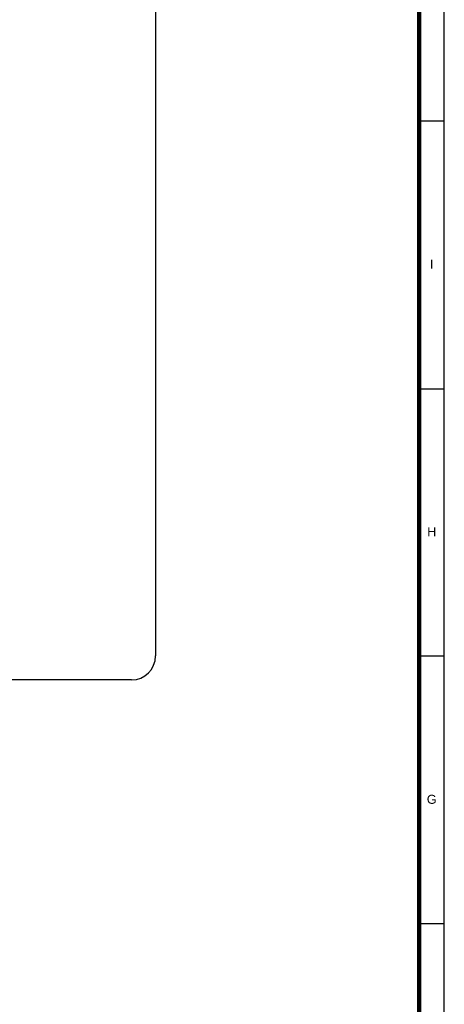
# Model space of a CAD drawing. Header units: millimetres. Extents: x 659 to 1031, y -73 to 11.
# Tile 140 of 141: x 1019 to 1031, y -31 to -4. Entities that reach past the tile are written whole.
import ezdxf
from ezdxf.enums import TextEntityAlignment as Align

# ---------------------------------------------------------------- set-up
doc = ezdxf.new("R2010")
doc.units = ezdxf.units.MM
doc.header["$MEASUREMENT"] = 0
doc.layers.add('P-MARGEM', color=4, linetype='Continuous', lineweight=30)
doc.layers.add('Prancha', color=1, linetype='Continuous')
doc.styles.add('SWIS', font='swisse.ttf')

# ---------------------------------------------------------------- blocks, each defined once
blk = doc.blocks.new('Folha A0')
at = {"layer": 'Prancha', "color": 1}
for p, q in [((0, 0), (0, 84.1)), ((0, 66.825), (-0.7, 66.825)), ((0, 51.975), (-0.7, 51.975)), ((0, 44.55), (-0.7, 44.55))]:
    blk.add_line(p, q, dxfattribs=at)
at = {"layer": 'Prancha', "color": 4, "lineweight": 100}
blk.add_line((-0.7, 83.4), (-0.7, 0.7), dxfattribs=at)
at = {"layer": 'Prancha', "color": 2}
blk.add_line((-0.7, 59.4), (0, 59.4), dxfattribs=at)
at = {"layer": 'Prancha', "color": 1}
blk.add_lwpolyline([(-119.8, 0), (0, 0), (0, 84.1), (-119.8, 84.1)], close=True, dxfattribs=at)
at = {"layer": 'Prancha', "color": 1, "style": 'SWIS'}
for s, p in [('I', (-0.35, 62.653)), ('H', (-0.35, 55.228)), ('G', (-0.35, 47.803))]:
    blk.add_text(s, height=0.25, dxfattribs=at).set_placement(p, align=Align.BOTTOM_CENTER)

msp = doc.modelspace()

# ---------------------------------------------------------------- linework, layer by layer
at = {"layer": 'P-MARGEM'}
for p, q in [((1022.658, -3.476), (1022.658, -21.489)), ((1021.993, -22.155), (1002.719, -22.155))]:
    msp.add_line(p, q, dxfattribs=at)
msp.add_arc((1021.993, -21.489), 0.665, 270, 0, dxfattribs=at)

# ---------------------------------------------------------------- block references
at = {"layer": 'Prancha'}
msp.add_blockref('Folha A0', (1030.674, -73.47), dxfattribs=at)

doc.saveas('drawing.dxf')
